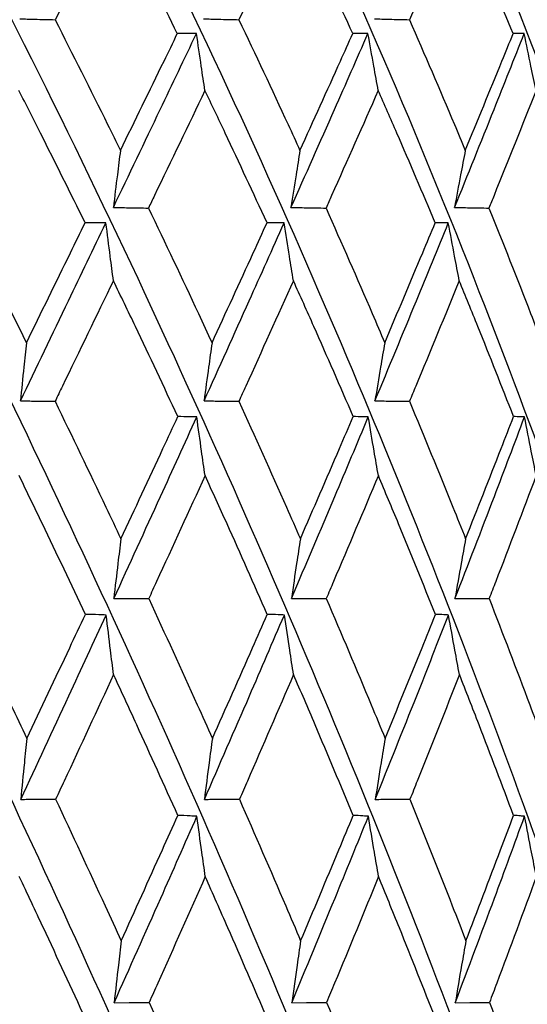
# Model space of a CAD drawing. Header units: millimetres. Extents: x 68 to 95, y 77 to 193.
# Tile 13 of 23: x 75.788 to 76.274, y 98.458 to 99.401. Entities that reach past the tile are written whole.
import ezdxf

# ---------------------------------------------------------------- set-up
doc = ezdxf.new("R2010")
doc.units = ezdxf.units.MM

msp = doc.modelspace()

# ---------------------------------------------------------------- linework, layer by layer
at = {"color": 7, "linetype": 'Continuous', "lineweight": 25}
for p, q in [((75.87743, 99.51052), (75.82167, 99.40107)), ((76.04982, 99.51052), (75.99771, 99.40107)), ((76.2087, 99.51052), (76.16105, 99.40107))]:
    msp.add_line(p, q, dxfattribs=at)
at = {"color": 7, "linetype": 'Continuous', "lineweight": 25, "flags": 128}
for points in [[(75.87041, 99.20646), (75.86322, 99.20648), (75.85045, 99.20651)], [(76.04103, 99.20646), (76.03512, 99.20648), (76.02465, 99.20651)], [(76.19826, 99.20646), (76.19374, 99.20648), (76.18573, 99.20651)], [(75.87821, 98.45936), (75.89251, 98.45946), (75.91177, 98.45961)], [(76.04829, 98.45936), (76.06255, 98.45946), (76.08174, 98.45961)], [(76.20488, 98.45936), (76.21887, 98.45946), (76.23771, 98.45961)]]:
    msp.add_lwpolyline(points, dxfattribs=at)
at = {"color": 7, "linetype": 'Continuous', "lineweight": 25}
for points, knots in [([(75.92923, 97.92994), (75.86827, 98.06679), (75.74607, 98.34114), (75.54959, 98.74967), (75.33512, 99.17032), (75.10755, 99.58978), (74.9405, 99.86832), (74.86031, 100.00202)], [0, 0, 0, 0, 0.195137, 0.39121, 0.583638, 0.800146, 1, 1, 1, 1]), ([(76.09505, 97.92994), (76.0383, 98.06679), (75.92452, 98.34114), (75.73697, 98.74967), (75.52865, 99.17032), (75.30379, 99.58978), (75.13456, 99.86832), (75.05333, 100.00202)], [0, 0, 0, 0, 0.195137, 0.39121, 0.583638, 0.800146, 1, 1, 1, 1]), ([(76.24665, 97.92994), (76.195, 98.06679), (76.09144, 98.34114), (75.91577, 98.74967), (75.71689, 99.17032), (75.49829, 99.58978), (75.32955, 99.86832), (75.24856, 100.00202)], [0, 0, 0, 0, 0.195137, 0.39121, 0.583638, 0.800146, 1, 1, 1, 1]), ([(76.38163, 97.92994), (76.33589, 98.06679), (76.24419, 98.34114), (76.08317, 98.74967), (75.89687, 99.17032), (75.68797, 99.58978), (75.52239, 99.86832), (75.44291, 100.00202)], [0, 0, 0, 0, 0.195137, 0.39121, 0.583638, 0.800146, 1, 1, 1, 1]), ([(76.49787, 97.92994), (76.45876, 98.06679), (76.38037, 98.34114), (76.23653, 98.74967), (76.06574, 99.17032), (75.86984, 99.58978), (75.71003, 99.86832), (75.63331, 100.00202)], [0, 0, 0, 0, 0.195137, 0.39121, 0.583638, 0.800146, 1, 1, 1, 1]), ([(76.56223, 98.05785), (76.54011, 98.15204), (76.4857, 98.38373), (76.37318, 98.74966), (76.22093, 99.17032), (76.04102, 99.58978), (75.88951, 99.86832), (75.81678, 100.00202)], [0, 0, 0, 0, 0.14302, 0.35179, 0.556678, 0.787205, 1, 1, 1, 1]), ([(76.56018, 98.45841), (76.53688, 98.5563), (76.48151, 98.7889), (76.35905, 99.17028), (76.19904, 99.58979), (76.05807, 99.86832), (75.9904, 100.00202)], [0, 0, 0, 0, 0.186759, 0.44381, 0.733029, 1, 1, 1, 1]), ([(76.5622, 98.8382), (76.53613, 98.94329), (76.47266, 99.1991), (76.34034, 99.58973), (76.21271, 99.8683), (76.15145, 100.00202)], [0, 0, 0, 0, 0.266111, 0.647733, 1, 1, 1, 1]), ([(75.93875, 99.38769), (75.92475, 99.41611), (75.90456, 99.45711), (75.8838, 99.49798), (75.87743, 99.51052)], [0, 0, 0, 0, 0.693079, 1, 1, 1, 1]), ([(76.10674, 99.38769), (76.09378, 99.41611), (76.07508, 99.45711), (76.05575, 99.49798), (76.04982, 99.51052)], [0, 0, 0, 0, 0.693078, 1, 1, 1, 1]), ([(76.26031, 99.38769), (76.2486, 99.41611), (76.23169, 99.45711), (76.2141, 99.49798), (76.2087, 99.51052)], [0, 0, 0, 0, 0.693078, 1, 1, 1, 1]), ([(75.78791, 99.40187), (75.79265, 99.40176), (75.80391, 99.40148), (75.81516, 99.40122), (75.82167, 99.40107)], [0, 0, 0, 0, 0.42161, 1, 1, 1, 1]), ([(75.82167, 99.40107), (75.83857, 99.36767), (75.85965, 99.32598), (75.88019, 99.28415), (75.88427, 99.27582)], [0, 0, 0, 0, 0.800962, 1, 1, 1, 1]), ([(75.96378, 99.40187), (75.96855, 99.40176), (75.97986, 99.40148), (75.99117, 99.40122), (75.99771, 99.40107)], [0, 0, 0, 0, 0.421609, 1, 1, 1, 1]), ([(75.99771, 99.40107), (76.01352, 99.36767), (76.03327, 99.32598), (76.05239, 99.28415), (76.05619, 99.27582)], [0, 0, 0, 0, 0.800962, 1, 1, 1, 1]), ([(76.12749, 99.40187), (76.1322, 99.40176), (76.14339, 99.40148), (76.15458, 99.40122), (76.16105, 99.40107)], [0, 0, 0, 0, 0.42161, 1, 1, 1, 1]), ([(76.16105, 99.40107), (76.17554, 99.36767), (76.19363, 99.32598), (76.21103, 99.28415), (76.2145, 99.27582)], [0, 0, 0, 0, 0.800962, 1, 1, 1, 1]), ([(75.87748, 99.2212), (75.89247, 99.25252), (75.91912, 99.30819), (75.94555, 99.36362), (75.9571, 99.38787)], [0, 0, 0, 0, 0.562672, 1, 1, 1, 1]), ([(75.88427, 99.27582), (75.8982, 99.30439), (75.91639, 99.34173), (75.9345, 99.37895), (75.93875, 99.38769)], [0, 0, 0, 0, 0.765243, 1, 1, 1, 1]), ([(75.9571, 99.38787), (75.95492, 99.38784), (75.9488, 99.38778), (75.94268, 99.38772), (75.93875, 99.38769)], [0, 0, 0, 0, 0.357461, 1, 1, 1, 1]), ([(75.96519, 99.33311), (75.96402, 99.34089), (75.96127, 99.35911), (75.95862, 99.37739), (75.9571, 99.38787)], [0, 0, 0, 0, 0.42691, 1, 1, 1, 1]), ([(76.0476, 99.2212), (76.06153, 99.25252), (76.0863, 99.30819), (76.11068, 99.36362), (76.12134, 99.38787)], [0, 0, 0, 0, 0.562672, 1, 1, 1, 1]), ([(76.05619, 99.27582), (76.06914, 99.30439), (76.08605, 99.34173), (76.1028, 99.37895), (76.10674, 99.38769)], [0, 0, 0, 0, 0.765243, 1, 1, 1, 1]), ([(76.12134, 99.38787), (76.1196, 99.38784), (76.11473, 99.38778), (76.10986, 99.38772), (76.10674, 99.38769)], [0, 0, 0, 0, 0.3574761, 1, 1, 1, 1]), ([(76.13114, 99.33311), (76.12972, 99.34089), (76.1264, 99.35911), (76.12319, 99.37739), (76.12134, 99.38787)], [0, 0, 0, 0, 0.426911, 1, 1, 1, 1]), ([(76.20425, 99.2212), (76.2169, 99.25252), (76.2394, 99.30819), (76.26134, 99.36362), (76.27094, 99.38787)], [0, 0, 0, 0, 0.562672, 1, 1, 1, 1]), ([(76.2145, 99.27582), (76.22626, 99.30439), (76.24163, 99.34173), (76.25676, 99.37895), (76.26031, 99.38769)], [0, 0, 0, 0, 0.7652447, 1, 1, 1, 1]), ([(76.27094, 99.38787), (76.26967, 99.38784), (76.26613, 99.38778), (76.26259, 99.38772), (76.26031, 99.38769)], [0, 0, 0, 0, 0.35746, 1, 1, 1, 1]), ([(76.28231, 99.33311), (76.28066, 99.34089), (76.2768, 99.35911), (76.27308, 99.37739), (76.27094, 99.38787)], [0, 0, 0, 0, 0.426911, 1, 1, 1, 1]), ([(75.85045, 99.20651), (75.83631, 99.2351), (75.8154, 99.27736), (75.79398, 99.31949), (75.78705, 99.33311)], [0, 0, 0, 0, 0.676587, 1, 1, 1, 1]), ([(75.96519, 99.33311), (75.94912, 99.29964), (75.93113, 99.26216), (75.91303, 99.22459), (75.9111, 99.22059)], [0, 0, 0, 0, 0.893387, 1, 1, 1, 1]), ([(76.02465, 99.20651), (76.01141, 99.2351), (75.99185, 99.27736), (75.9717, 99.31949), (75.96519, 99.33311)], [0, 0, 0, 0, 0.676587, 1, 1, 1, 1]), ([(76.13114, 99.33311), (76.11631, 99.29964), (76.09971, 99.26216), (76.08292, 99.22459), (76.08113, 99.22059)], [0, 0, 0, 0, 0.893387, 1, 1, 1, 1]), ([(76.18573, 99.20651), (76.17361, 99.2351), (76.1557, 99.27736), (76.13714, 99.31949), (76.13114, 99.33311)], [0, 0, 0, 0, 0.676586, 1, 1, 1, 1]), ([(76.28231, 99.33311), (76.26894, 99.29964), (76.25399, 99.26216), (76.23877, 99.22459), (76.23715, 99.22059)], [0, 0, 0, 0, 0.893387, 1, 1, 1, 1]), ([(75.88427, 99.27582), (75.88328, 99.26804), (75.88095, 99.24987), (75.87874, 99.23163), (75.87748, 99.2212)], [0, 0, 0, 0, 0.428086, 1, 1, 1, 1]), ([(76.05619, 99.27582), (76.05494, 99.26804), (76.052, 99.24987), (76.0492, 99.23163), (76.0476, 99.2212)], [0, 0, 0, 0, 0.4280884, 1, 1, 1, 1]), ([(76.2145, 99.27582), (76.213, 99.26804), (76.2095, 99.24987), (76.20616, 99.23163), (76.20425, 99.2212)], [0, 0, 0, 0, 0.428087, 1, 1, 1, 1]), ([(75.72975, 99.22059), (75.74673, 99.18698), (75.76843, 99.14405), (75.78965, 99.101), (75.79426, 99.09164)], [0, 0, 0, 0, 0.782571, 1, 1, 1, 1]), ([(75.87748, 99.2212), (75.88224, 99.22111), (75.89345, 99.2209), (75.90466, 99.2207), (75.9111, 99.22059)], [0, 0, 0, 0, 0.425275, 1, 1, 1, 1]), ([(75.9111, 99.22059), (75.92715, 99.18698), (75.94767, 99.14405), (75.96763, 99.101), (75.97197, 99.09164)], [0, 0, 0, 0, 0.782571, 1, 1, 1, 1]), ([(76.0476, 99.2212), (76.05235, 99.22111), (76.06353, 99.2209), (76.0747, 99.2207), (76.08113, 99.22059)], [0, 0, 0, 0, 0.425275, 1, 1, 1, 1]), ([(76.08113, 99.22059), (76.096, 99.18698), (76.115, 99.14405), (76.1334, 99.101), (76.13739, 99.09164)], [0, 0, 0, 0, 0.782571, 1, 1, 1, 1]), ([(76.20425, 99.2212), (76.20891, 99.22111), (76.21988, 99.2209), (76.23084, 99.2207), (76.23715, 99.22059)], [0, 0, 0, 0, 0.425274, 1, 1, 1, 1]), ([(76.23715, 99.22059), (76.2506, 99.18698), (76.2678, 99.14405), (76.28433, 99.101), (76.28792, 99.09164)], [0, 0, 0, 0, 0.782572, 1, 1, 1, 1]), ([(75.78845, 99.03589), (75.80386, 99.0679), (75.83128, 99.12486), (75.8585, 99.18161), (75.87041, 99.20646)], [0, 0, 0, 0, 0.562121, 1, 1, 1, 1]), ([(75.79426, 99.09164), (75.80833, 99.12037), (75.8271, 99.1587), (75.84578, 99.19693), (75.85045, 99.20651)], [0, 0, 0, 0, 0.7495, 1, 1, 1, 1]), ([(75.87753, 99.15099), (75.87651, 99.15878), (75.8741, 99.17725), (75.87176, 99.19576), (75.87041, 99.20646)], [0, 0, 0, 0, 0.422104, 1, 1, 1, 1]), ([(75.96432, 99.03589), (75.97879, 99.0679), (76.00454, 99.12486), (76.02991, 99.18161), (76.04103, 99.20646)], [0, 0, 0, 0, 0.562121, 1, 1, 1, 1]), ([(75.97197, 99.09164), (75.98518, 99.12037), (76.00281, 99.1587), (76.02027, 99.19693), (76.02465, 99.20651)], [0, 0, 0, 0, 0.749499, 1, 1, 1, 1]), ([(76.04991, 99.15099), (76.04864, 99.15878), (76.04562, 99.17725), (76.04271, 99.19576), (76.04103, 99.20646)], [0, 0, 0, 0, 0.422103, 1, 1, 1, 1]), ([(76.12802, 99.03589), (76.14133, 99.0679), (76.16499, 99.12486), (76.18813, 99.18161), (76.19826, 99.20646)], [0, 0, 0, 0, 0.562121, 1, 1, 1, 1]), ([(76.13739, 99.09164), (76.14954, 99.12037), (76.16575, 99.1587), (76.18173, 99.19693), (76.18573, 99.20651)], [0, 0, 0, 0, 0.7495, 1, 1, 1, 1]), ([(76.20878, 99.15099), (76.20727, 99.15878), (76.20371, 99.17725), (76.20026, 99.19576), (76.19826, 99.20646)], [0, 0, 0, 0, 0.422103, 1, 1, 1, 1]), ([(75.87753, 99.15099), (75.86126, 99.11732), (75.84268, 99.07887), (75.82402, 99.04033), (75.8217, 99.03553)], [0, 0, 0, 0, 0.87561, 1, 1, 1, 1]), ([(75.93926, 99.02087), (75.9258, 99.04962), (75.90547, 99.09304), (75.88459, 99.13635), (75.87753, 99.15099)], [0, 0, 0, 0, 0.6619383, 1, 1, 1, 1]), ([(76.04991, 99.15099), (76.03474, 99.11732), (76.0174, 99.07887), (75.9999, 99.04033), (75.99773, 99.03553)], [0, 0, 0, 0, 0.87561, 1, 1, 1, 1]), ([(76.10721, 99.02087), (76.09475, 99.04962), (76.07593, 99.09304), (76.05649, 99.13635), (76.04991, 99.15099)], [0, 0, 0, 0, 0.6619383, 1, 1, 1, 1]), ([(76.20878, 99.15099), (76.19493, 99.11732), (76.17912, 99.07887), (76.16307, 99.04033), (76.16107, 99.03553)], [0, 0, 0, 0, 0.8756101, 1, 1, 1, 1]), ([(76.26074, 99.02087), (76.24948, 99.04962), (76.23246, 99.09304), (76.21476, 99.13635), (76.20878, 99.15099)], [0, 0, 0, 0, 0.661938, 1, 1, 1, 1]), ([(75.79426, 99.09164), (75.79343, 99.08385), (75.79144, 99.0653), (75.78955, 99.04668), (75.78845, 99.03589)], [0, 0, 0, 0, 0.420311, 1, 1, 1, 1]), ([(75.97197, 99.09164), (75.97087, 99.08385), (75.96826, 99.0653), (75.96576, 99.04668), (75.96432, 99.03589)], [0, 0, 0, 0, 0.420311, 1, 1, 1, 1]), ([(76.13739, 99.09164), (76.13605, 99.08385), (76.13285, 99.0653), (76.12979, 99.04668), (76.12802, 99.03589)], [0, 0, 0, 0, 0.420312, 1, 1, 1, 1]), ([(75.78845, 99.03589), (75.79319, 99.03583), (75.80428, 99.03571), (75.81536, 99.03559), (75.8217, 99.03553)], [0, 0, 0, 0, 0.428269, 1, 1, 1, 1]), ([(75.8217, 99.03553), (75.83798, 99.00177), (75.85917, 98.95786), (75.87988, 98.91387), (75.88467, 98.9037)], [0, 0, 0, 0, 0.768737, 1, 1, 1, 1]), ([(75.96432, 99.03589), (75.96909, 99.03583), (75.98022, 99.03571), (75.99136, 99.03559), (75.99773, 99.03553)], [0, 0, 0, 0, 0.428269, 1, 1, 1, 1]), ([(75.99773, 99.03553), (76.01298, 99.00177), (76.03281, 98.95786), (76.0521, 98.91387), (76.05656, 98.9037)], [0, 0, 0, 0, 0.768737, 1, 1, 1, 1]), ([(76.12802, 99.03589), (76.13274, 99.03583), (76.14375, 99.03571), (76.15477, 99.03559), (76.16107, 99.03553)], [0, 0, 0, 0, 0.4282692, 1, 1, 1, 1]), ([(76.16107, 99.03553), (76.17504, 99.00177), (76.19321, 98.95786), (76.21077, 98.91387), (76.21484, 98.9037)], [0, 0, 0, 0, 0.768738, 1, 1, 1, 1]), ([(75.87792, 98.8466), (75.89288, 98.8792), (75.91953, 98.93725), (75.94583, 98.99515), (75.95736, 99.02053)], [0, 0, 0, 0, 0.561569, 1, 1, 1, 1]), ([(75.88467, 98.9037), (75.89815, 98.93253), (75.91641, 98.97162), (75.93451, 99.01064), (75.93926, 99.02087)], [0, 0, 0, 0, 0.7378, 1, 1, 1, 1]), ([(75.95736, 99.02053), (75.95517, 99.02058), (75.94914, 99.02069), (75.94311, 99.0208), (75.93926, 99.02087)], [0, 0, 0, 0, 0.362566, 1, 1, 1, 1]), ([(75.96533, 98.96433), (75.9642, 98.97213), (75.96149, 98.99084), (75.95888, 99.0096), (75.95736, 99.02053)], [0, 0, 0, 0, 0.417128, 1, 1, 1, 1]), ([(76.04802, 98.8466), (76.06193, 98.8792), (76.08671, 98.93725), (76.11097, 98.99515), (76.12161, 99.02053)], [0, 0, 0, 0, 0.561568, 1, 1, 1, 1]), ([(76.05656, 98.9037), (76.06909, 98.93253), (76.08607, 98.97162), (76.10282, 99.01064), (76.10721, 99.02087)], [0, 0, 0, 0, 0.737799, 1, 1, 1, 1]), ([(76.12161, 99.02053), (76.11987, 99.02058), (76.11507, 99.02069), (76.11027, 99.0208), (76.10721, 99.02087)], [0, 0, 0, 0, 0.362587, 1, 1, 1, 1]), ([(76.13128, 98.96433), (76.12991, 98.97213), (76.12662, 98.99084), (76.12346, 99.0096), (76.12161, 99.02053)], [0, 0, 0, 0, 0.417127, 1, 1, 1, 1]), ([(76.20464, 98.8466), (76.21728, 98.8792), (76.23979, 98.93725), (76.26164, 98.99515), (76.27122, 99.02053)], [0, 0, 0, 0, 0.561569, 1, 1, 1, 1]), ([(76.21484, 98.9037), (76.22622, 98.93253), (76.24165, 98.97162), (76.25678, 99.01064), (76.26074, 99.02087)], [0, 0, 0, 0, 0.7378, 1, 1, 1, 1]), ([(76.27122, 99.02053), (76.26995, 99.02058), (76.26646, 99.02069), (76.26297, 99.0208), (76.26074, 99.02087)], [0, 0, 0, 0, 0.362588, 1, 1, 1, 1]), ([(76.28242, 98.96433), (76.28084, 98.97213), (76.27703, 98.99084), (76.27336, 99.0096), (76.27122, 99.02053)], [0, 0, 0, 0, 0.417125, 1, 1, 1, 1]), ([(75.85074, 98.83138), (75.83709, 98.86026), (75.81612, 98.90462), (75.79468, 98.94888), (75.7872, 98.96433)], [0, 0, 0, 0, 0.651037, 1, 1, 1, 1]), ([(75.96533, 98.96433), (75.94987, 98.93048), (75.93193, 98.89124), (75.91384, 98.85192), (75.91135, 98.84651)], [0, 0, 0, 0, 0.862379, 1, 1, 1, 1]), ([(76.02492, 98.83138), (76.01214, 98.86026), (75.99253, 98.90462), (75.97236, 98.94888), (75.96533, 98.96433)], [0, 0, 0, 0, 0.651038, 1, 1, 1, 1]), ([(76.13128, 98.96433), (76.117, 98.93048), (76.10045, 98.89124), (76.08367, 98.85192), (76.08136, 98.84651)], [0, 0, 0, 0, 0.86238, 1, 1, 1, 1]), ([(76.18597, 98.83138), (76.17428, 98.86026), (76.15632, 98.90462), (76.13775, 98.94888), (76.13128, 98.96433)], [0, 0, 0, 0, 0.651038, 1, 1, 1, 1]), ([(76.28242, 98.96433), (76.26957, 98.93048), (76.25466, 98.89124), (76.23945, 98.85192), (76.23736, 98.84651)], [0, 0, 0, 0, 0.8623794, 1, 1, 1, 1]), ([(75.88467, 98.9037), (75.88372, 98.89589), (75.88142, 98.87689), (75.87921, 98.85783), (75.87792, 98.8466)], [0, 0, 0, 0, 0.411151, 1, 1, 1, 1]), ([(76.05656, 98.9037), (76.05537, 98.89589), (76.05245, 98.87689), (76.04966, 98.85783), (76.04802, 98.8466)], [0, 0, 0, 0, 0.411151, 1, 1, 1, 1]), ([(76.21484, 98.9037), (76.21341, 98.89589), (76.20993, 98.87689), (76.2066, 98.85783), (76.20464, 98.8466)], [0, 0, 0, 0, 0.411152, 1, 1, 1, 1]), ([(75.73002, 98.84651), (75.74651, 98.81264), (75.76822, 98.76803), (75.78951, 98.72335), (75.79464, 98.7126)], [0, 0, 0, 0, 0.759453, 1, 1, 1, 1]), ([(75.87792, 98.8466), (75.88268, 98.84659), (75.89383, 98.84655), (75.90498, 98.84653), (75.91135, 98.84651)], [0, 0, 0, 0, 0.427775, 1, 1, 1, 1]), ([(75.91135, 98.84651), (75.92694, 98.81264), (75.94747, 98.76803), (75.9675, 98.72335), (75.97232, 98.7126)], [0, 0, 0, 0, 0.7594535, 1, 1, 1, 1]), ([(76.04802, 98.8466), (76.05278, 98.84659), (76.06389, 98.84655), (76.075, 98.84653), (76.08136, 98.84651)], [0, 0, 0, 0, 0.427775, 1, 1, 1, 1]), ([(76.08136, 98.84651), (76.0958, 98.81264), (76.11482, 98.76803), (76.13328, 98.72335), (76.13772, 98.7126)], [0, 0, 0, 0, 0.7594537, 1, 1, 1, 1]), ([(76.20464, 98.8466), (76.20931, 98.84659), (76.22021, 98.84655), (76.23112, 98.84653), (76.23736, 98.84651)], [0, 0, 0, 0, 0.427774, 1, 1, 1, 1]), ([(76.23736, 98.84651), (76.25043, 98.81264), (76.26764, 98.76803), (76.28422, 98.72335), (76.28821, 98.7126)], [0, 0, 0, 0, 0.759453, 1, 1, 1, 1]), ([(75.78879, 98.65416), (75.80418, 98.68722), (75.83161, 98.74614), (75.85873, 98.80495), (75.87063, 98.83076)], [0, 0, 0, 0, 0.560983, 1, 1, 1, 1]), ([(75.79464, 98.7126), (75.80834, 98.74153), (75.82709, 98.78115), (75.84572, 98.82071), (75.85074, 98.83138)], [0, 0, 0, 0, 0.730245, 1, 1, 1, 1]), ([(75.87063, 98.83076), (75.86823, 98.83084), (75.8616, 98.83106), (75.85497, 98.83126), (75.85074, 98.83138)], [0, 0, 0, 0, 0.3617453, 1, 1, 1, 1]), ([(75.87772, 98.77364), (75.87673, 98.78145), (75.87432, 98.80046), (75.872, 98.81953), (75.87063, 98.83076)], [0, 0, 0, 0, 0.4109531, 1, 1, 1, 1]), ([(75.96463, 98.65416), (75.97908, 98.68722), (76.00484, 98.74614), (76.03013, 98.80495), (76.04123, 98.83076)], [0, 0, 0, 0, 0.560983, 1, 1, 1, 1]), ([(75.97232, 98.7126), (75.98519, 98.74153), (76.00281, 98.78115), (76.02022, 98.82071), (76.02492, 98.83138)], [0, 0, 0, 0, 0.730245, 1, 1, 1, 1]), ([(76.04123, 98.83076), (76.03927, 98.83084), (76.03383, 98.83106), (76.02839, 98.83126), (76.02492, 98.83138)], [0, 0, 0, 0, 0.361748, 1, 1, 1, 1]), ([(76.05009, 98.77364), (76.04885, 98.78145), (76.04584, 98.80046), (76.04294, 98.81953), (76.04123, 98.83076)], [0, 0, 0, 0, 0.410951, 1, 1, 1, 1]), ([(76.1283, 98.65416), (76.14158, 98.68722), (76.16527, 98.74614), (76.18834, 98.80495), (76.19846, 98.83076)], [0, 0, 0, 0, 0.560983, 1, 1, 1, 1]), ([(76.13772, 98.7126), (76.14955, 98.74153), (76.16575, 98.78115), (76.18168, 98.82071), (76.18597, 98.83138)], [0, 0, 0, 0, 0.730245, 1, 1, 1, 1]), ([(76.19846, 98.83076), (76.19696, 98.83084), (76.19279, 98.83106), (76.18863, 98.83126), (76.18597, 98.83138)], [0, 0, 0, 0, 0.361743, 1, 1, 1, 1]), ([(76.20894, 98.77364), (76.20748, 98.78145), (76.20392, 98.80046), (76.20049, 98.81953), (76.19846, 98.83076)], [0, 0, 0, 0, 0.410953, 1, 1, 1, 1]), ([(75.87772, 98.77364), (75.86196, 98.73968), (75.84352, 98.69991), (75.82492, 98.6601), (75.8222, 98.65429)], [0, 0, 0, 0, 0.854121, 1, 1, 1, 1]), ([(75.93931, 98.63884), (75.92622, 98.6678), (75.90589, 98.71276), (75.88511, 98.75766), (75.87772, 98.77364)], [0, 0, 0, 0, 0.644109, 1, 1, 1, 1]), ([(76.05009, 98.77364), (76.03539, 98.73968), (76.01818, 98.69991), (76.00075, 98.6601), (75.9982, 98.65429)], [0, 0, 0, 0, 0.854122, 1, 1, 1, 1]), ([(76.10726, 98.63884), (76.09514, 98.6678), (76.07632, 98.71276), (76.05697, 98.75766), (76.05009, 98.77364)], [0, 0, 0, 0, 0.644109, 1, 1, 1, 1]), ([(76.20894, 98.77364), (76.19553, 98.73968), (76.17983, 98.69991), (76.16384, 98.6601), (76.16151, 98.65429)], [0, 0, 0, 0, 0.854121, 1, 1, 1, 1]), ([(76.26078, 98.63884), (76.24983, 98.6678), (76.23281, 98.71276), (76.21521, 98.75766), (76.20894, 98.77364)], [0, 0, 0, 0, 0.644109, 1, 1, 1, 1]), ([(75.79464, 98.7126), (75.79383, 98.70478), (75.79184, 98.68533), (75.78993, 98.66582), (75.78879, 98.65416)], [0, 0, 0, 0, 0.4023063, 1, 1, 1, 1]), ([(75.97232, 98.7126), (75.97127, 98.70478), (75.96864, 98.68533), (75.96613, 98.66582), (75.96463, 98.65416)], [0, 0, 0, 0, 0.4023076, 1, 1, 1, 1]), ([(76.13772, 98.7126), (76.13642, 98.70478), (76.13321, 98.68533), (76.13013, 98.66582), (76.1283, 98.65416)], [0, 0, 0, 0, 0.402307, 1, 1, 1, 1]), ([(75.78879, 98.65416), (75.79354, 98.65418), (75.80468, 98.65423), (75.81581, 98.65427), (75.8222, 98.65429)], [0, 0, 0, 0, 0.426206, 1, 1, 1, 1]), ([(75.8222, 98.65429), (75.83808, 98.62031), (75.8592, 98.57513), (75.87987, 98.52989), (75.88499, 98.51868)], [0, 0, 0, 0, 0.752201, 1, 1, 1, 1]), ([(75.96463, 98.65416), (75.9694, 98.65418), (75.98059, 98.65423), (75.99178, 98.65427), (75.9982, 98.65429)], [0, 0, 0, 0, 0.426206, 1, 1, 1, 1]), ([(75.9982, 98.65429), (76.01307, 98.62031), (76.03284, 98.57513), (76.05209, 98.52989), (76.05686, 98.51868)], [0, 0, 0, 0, 0.752201, 1, 1, 1, 1]), ([(76.1283, 98.65416), (76.13301, 98.65418), (76.14408, 98.65423), (76.15515, 98.65427), (76.16151, 98.65429)], [0, 0, 0, 0, 0.426207, 1, 1, 1, 1]), ([(76.16151, 98.65429), (76.17513, 98.62031), (76.19324, 98.57513), (76.21077, 98.52989), (76.21511, 98.51868)], [0, 0, 0, 0, 0.752201, 1, 1, 1, 1]), ([(75.87821, 98.45936), (75.89315, 98.49274), (75.9198, 98.55232), (75.946, 98.61182), (75.95752, 98.63797)], [0, 0, 0, 0, 0.560392, 1, 1, 1, 1]), ([(75.88499, 98.51868), (75.89816, 98.54769), (75.91635, 98.58777), (75.93434, 98.62779), (75.93931, 98.63884)], [0, 0, 0, 0, 0.724031, 1, 1, 1, 1]), ([(75.95752, 98.63797), (75.95534, 98.63808), (75.94927, 98.63838), (75.94319, 98.63866), (75.93931, 98.63884)], [0, 0, 0, 0, 0.3602492, 1, 1, 1, 1]), ([(75.96554, 98.58013), (75.96443, 98.58795), (75.96171, 98.6072), (75.95908, 98.62651), (75.95752, 98.63797)], [0, 0, 0, 0, 0.406077, 1, 1, 1, 1]), ([(76.04829, 98.45936), (76.06217, 98.49274), (76.08694, 98.55232), (76.11112, 98.61182), (76.12175, 98.63797)], [0, 0, 0, 0, 0.560392, 1, 1, 1, 1]), ([(76.05686, 98.51868), (76.06911, 98.54769), (76.08601, 98.58777), (76.10266, 98.62779), (76.10726, 98.63884)], [0, 0, 0, 0, 0.7240306, 1, 1, 1, 1]), ([(76.12175, 98.63797), (76.12001, 98.63808), (76.11518, 98.63838), (76.11035, 98.63866), (76.10726, 98.63884)], [0, 0, 0, 0, 0.36025, 1, 1, 1, 1]), ([(76.13147, 98.58013), (76.13013, 98.58795), (76.12682, 98.6072), (76.12364, 98.62651), (76.12175, 98.63797)], [0, 0, 0, 0, 0.406079, 1, 1, 1, 1]), ([(76.20488, 98.45936), (76.21749, 98.49274), (76.23999, 98.55232), (76.26176, 98.61182), (76.27133, 98.63797)], [0, 0, 0, 0, 0.560392, 1, 1, 1, 1]), ([(76.21511, 98.51868), (76.22623, 98.54769), (76.24159, 98.58777), (76.25663, 98.62779), (76.26078, 98.63884)], [0, 0, 0, 0, 0.724031, 1, 1, 1, 1]), ([(76.27133, 98.63797), (76.27006, 98.63808), (76.26655, 98.63838), (76.26303, 98.63866), (76.26078, 98.63884)], [0, 0, 0, 0, 0.3602513, 1, 1, 1, 1]), ([(76.2826, 98.58013), (76.28104, 98.58795), (76.27721, 98.6072), (76.27352, 98.62651), (76.27133, 98.63797)], [0, 0, 0, 0, 0.406078, 1, 1, 1, 1]), ([(75.85088, 98.44394), (75.83748, 98.47295), (75.81649, 98.51837), (75.79514, 98.56374), (75.78743, 98.58013)], [0, 0, 0, 0, 0.638822, 1, 1, 1, 1]), ([(75.96554, 98.58013), (75.95042, 98.54609), (75.93258, 98.50593), (75.91452, 98.46573), (75.91177, 98.45961)], [0, 0, 0, 0, 0.847596, 1, 1, 1, 1]), ([(76.02505, 98.44394), (76.01251, 98.47295), (75.99287, 98.51837), (75.97279, 98.56374), (75.96554, 98.58013)], [0, 0, 0, 0, 0.638823, 1, 1, 1, 1]), ([(76.13147, 98.58013), (76.11752, 98.54609), (76.10105, 98.50593), (76.0843, 98.46573), (76.08174, 98.45961)], [0, 0, 0, 0, 0.847597, 1, 1, 1, 1]), ([(76.18609, 98.44394), (76.17461, 98.47295), (76.15664, 98.51837), (76.13815, 98.56374), (76.13147, 98.58013)], [0, 0, 0, 0, 0.638822, 1, 1, 1, 1]), ([(76.2826, 98.58013), (76.27003, 98.54609), (76.2552, 98.50593), (76.24002, 98.46573), (76.23771, 98.45961)], [0, 0, 0, 0, 0.8475959, 1, 1, 1, 1]), ([(75.88499, 98.51868), (75.88408, 98.51085), (75.88176, 98.49111), (75.87955, 98.4713), (75.87821, 98.45936)], [0, 0, 0, 0, 0.396662, 1, 1, 1, 1]), ([(76.05686, 98.51868), (76.0557, 98.51085), (76.05278, 98.49111), (76.04998, 98.4713), (76.04829, 98.45936)], [0, 0, 0, 0, 0.3966613, 1, 1, 1, 1]), ([(76.21511, 98.51868), (76.21372, 98.51085), (76.21023, 98.49111), (76.20689, 98.4713), (76.20488, 98.45936)], [0, 0, 0, 0, 0.396662, 1, 1, 1, 1]), ([(75.73046, 98.45961), (75.74659, 98.42554), (75.76823, 98.37983), (75.78951, 98.33408), (75.79492, 98.32243)], [0, 0, 0, 0, 0.7454591, 1, 1, 1, 1]), ([(75.91177, 98.45961), (75.92702, 98.42554), (75.94748, 98.37983), (75.9675, 98.33408), (75.97259, 98.32243)], [0, 0, 0, 0, 0.74546, 1, 1, 1, 1]), ([(76.08174, 98.45961), (76.09588, 98.42554), (76.11483, 98.37983), (76.13327, 98.33408), (76.13796, 98.32243)], [0, 0, 0, 0, 0.745459, 1, 1, 1, 1]), ([(76.23771, 98.45961), (76.25049, 98.42554), (76.26765, 98.37983), (76.28422, 98.33408), (76.28843, 98.32243)], [0, 0, 0, 0, 0.74546, 1, 1, 1, 1])]:
    msp.add_open_spline(points, degree=3, knots=knots, dxfattribs=at)

doc.saveas('drawing.dxf')
